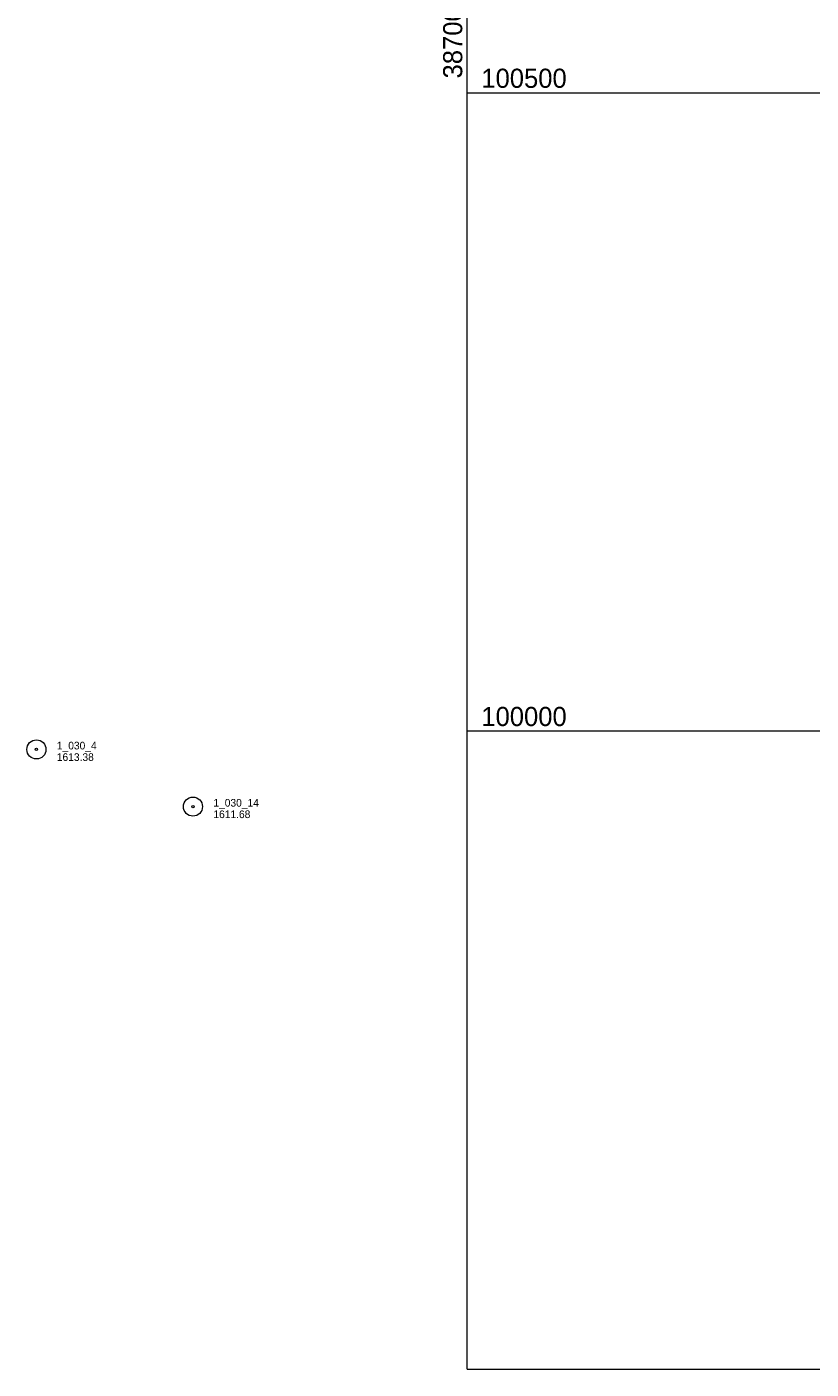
# Model space of a CAD drawing. Header units: feet. Extents: x 386549 to 388819, y 99500 to 101500.
# Tile 1 of 7: x 386655 to 387270, y 99500 to 100552. Entities that reach past the tile are written whole.
import ezdxf

# ---------------------------------------------------------------- set-up
doc = ezdxf.new("R2010")
doc.units = ezdxf.units.FT
doc.header["$MEASUREMENT"] = 0
doc.layers.add('E_MAP_GridLines', color=251, linetype='Continuous', lineweight=0)
doc.layers.add('E_MAP_PassPoints', color=40, linetype='Continuous', lineweight=0)
doc.styles.add('Style-IGR_FONT_0', font='IGR_FONT_0.shx')

# ---------------------------------------------------------------- blocks, each defined once
blk = doc.blocks.new('PP')
at = {"layer": 'E_MAP_PassPoints', "color": 40, "linetype": 'Continuous', "lineweight": 0}
for radius in [7.5, 0.96]:
    blk.add_circle((0, 0), radius, dxfattribs=at)

msp = doc.modelspace()

# ---------------------------------------------------------------- linework, layer by layer
at = {"layer": 'E_MAP_GridLines', "color": 161, "linetype": 'Continuous', "lineweight": 0}
for p, q in [((387000, 99500), (387000, 101500)), ((387000, 100500), (388500, 100500)), ((387000, 100000), (388500, 100000)), ((387000, 99500), (388500, 99500))]:
    msp.add_line(p, q, dxfattribs=at)

# ---------------------------------------------------------------- block references
at = {"layer": 'E_MAP_PassPoints', "color": 40, "linetype": 'Continuous', "lineweight": 0}
for p in [(386662.4, 99985.5), (386785.1, 99940.7)]:
    msp.add_blockref('PP', p, dxfattribs=at)

# ---------------------------------------------------------------- texts
at = {"layer": 'E_MAP_GridLines', "color": 161, "linetype": 'Continuous', "lineweight": 0, "style": 'Style-IGR_FONT_0'}
msp.add_text('  387000  ', height=15, rotation=90, dxfattribs=at).set_placement((386996.2, 100500))
for s, p in [('  100500  ', (387000, 100503.8)), ('  100000  ', (387000, 100003.8))]:
    msp.add_text(s, height=15, dxfattribs=at).set_placement(p)
at = {"layer": 'E_MAP_PassPoints', "color": 40, "linetype": 'Continuous', "lineweight": 0, "style": 'Style-IGR_FONT_0'}
for s, p in [('1_030_4', (386678.4, 99985.5)), ('1613.38', (386678.4, 99976.5)), ('1_030_14', (386801.1, 99940.7)), ('1611.68', (386801.1, 99931.7))]:
    msp.add_text(s, height=6, dxfattribs=at).set_placement(p)

doc.saveas('drawing.dxf')
